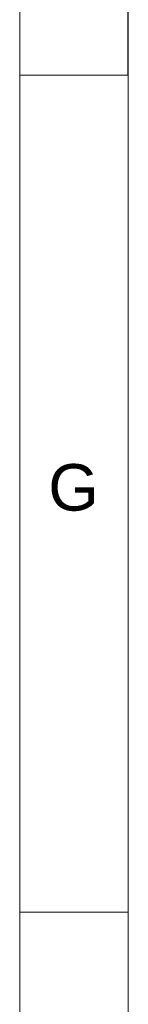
# Paper-space layout 'Sheet1' of a CAD drawing. Header units: millimetres. Extents: x -80341 to 21249, y 0 to 26255.
# Tile 146 of 154: x 20850 to 21025, y 5251 to 6839. Entities that reach past the tile are written whole.
import ezdxf

# ---------------------------------------------------------------- set-up
doc = ezdxf.new("R2010")
doc.units = ezdxf.units.MM
doc.linetypes.add('SLD-Sólida', pattern=[0])
doc.layers.add('DETALHAMENTO', color=8, linetype='SLD-Sólida')
doc.styles.add('SLDTEXTSTYLE2', font='ARIAL.TTF')

psp = doc.layouts.new('Sheet1')

# ---------------------------------------------------------------- linework, layer by layer
at = {"color": 7, "linetype": 'SLD-Sólida', "lineweight": 18, "ltscale": 25}
for p, q in [((20850, 175), (20850, 14675)), ((21025, 6750), (20850, 6750)), ((21025, 5400), (21025, 6750)), ((21025, 5400), (21025, 6750)), ((21025, 5400), (21025, 6750)), ((21025, 5400), (20850, 5400)), ((21025, 4050), (21025, 5400))]:
    psp.add_line(p, q, dxfattribs=at)
at = {"layer": 'DETALHAMENTO', "color": 7, "ltscale": 25}
psp.add_line((21025, 6750), (21025, 8100), dxfattribs=at)
psp.add_line((21025, 6750), (21025, 8100), dxfattribs=at)
psp.add_line((21025, 6750), (21025, 8100), dxfattribs=at)

# ---------------------------------------------------------------- texts
at = {"layer": 'DETALHAMENTO', "color": 7, "ltscale": 25, "insert": (20896, 6122.7), "char_height": 75, "attachment_point": 1, "style": 'SLDTEXTSTYLE2'}
psp.add_mtext('G', dxfattribs=at)

doc.saveas('drawing.dxf')
